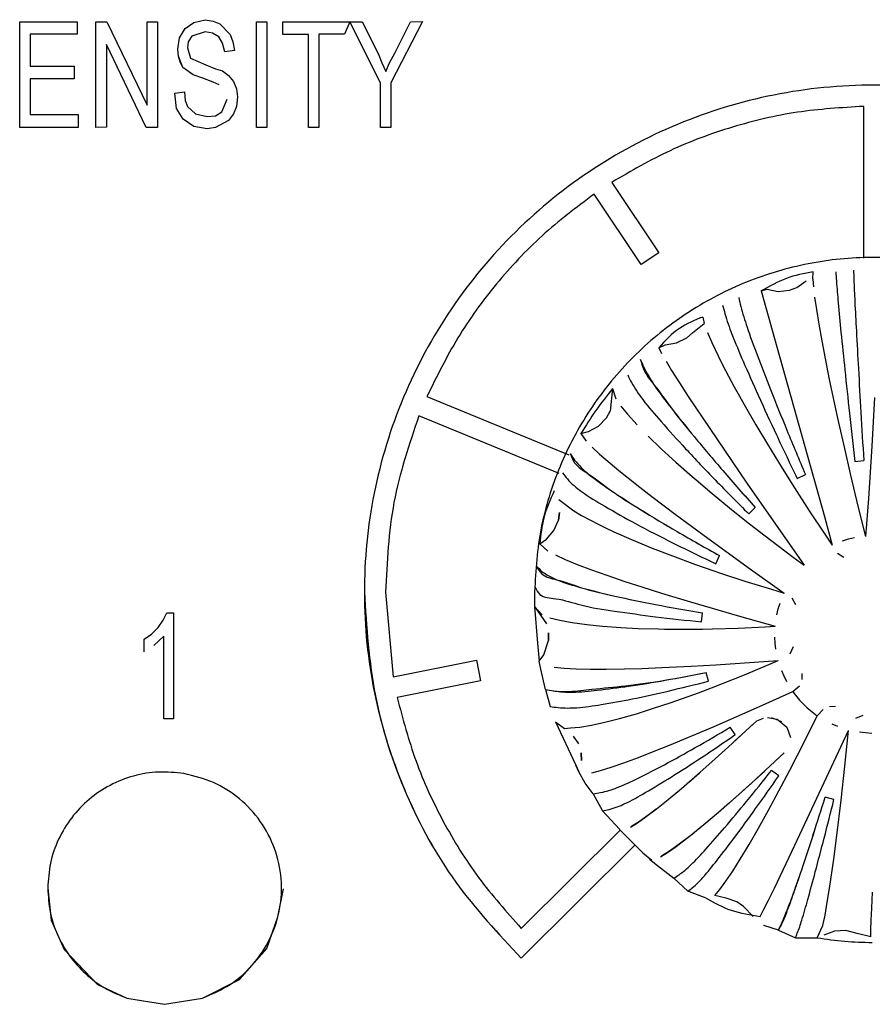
# Model space of a CAD drawing. Header units: millimetres. Extents: x -244 to 510, y -260 to 538.
# Tile 7 of 22: x 56 to 76, y -134 to -111. Entities that reach past the tile are written whole.
import ezdxf

# ---------------------------------------------------------------- set-up
doc = ezdxf.new("R2010")
doc.units = ezdxf.units.MM

msp = doc.modelspace()

# ---------------------------------------------------------------- linework, layer by layer
at = {"color": 7, "linetype": 'Continuous'}
for p, q in [((59.723, -111.003), (59.996, -110.939)), ((59.996, -110.939), (60.183, -110.971)), ((60.183, -110.971), (60.341, -111.034)), ((55.628, -110.987), (56.979, -110.987)), ((55.628, -113.473), (55.628, -110.987)), ((56.979, -110.987), (56.979, -111.282)), ((57.424, -110.987), (57.683, -110.987)), ((57.424, -113.473), (57.424, -110.987)), ((57.683, -110.987), (58.631, -112.95)), ((58.631, -110.987), (58.875, -110.987)), ((58.631, -112.95), (58.631, -110.987)), ((58.875, -110.987), (58.875, -113.473)), ((59.393, -111.367), (59.522, -111.145)), ((59.522, -111.145), (59.723, -111.003)), ((60.341, -111.034), (60.585, -111.288)), ((61.203, -110.987), (61.447, -110.987)), ((61.203, -113.473), (61.203, -110.987)), ((61.447, -110.987), (61.447, -113.473)), ((61.82, -110.987), (63.401, -110.987)), ((61.82, -111.288), (61.82, -110.987)), ((63.401, -110.987), (63.271, -111.282)), ((64.119, -112.428), (63.401, -110.987)), ((64.119, -112.428), (63.401, -110.987)), ((63.401, -110.987), (63.688, -110.987)), ((63.688, -110.987), (64.062, -111.731)), ((65.11, -110.982), (64.363, -112.428)), ((65.11, -110.982), (64.363, -112.428)), ((64.464, -111.715), (64.823, -110.987)), ((64.823, -110.987), (65.11, -110.982)), ((56.979, -111.282), (55.873, -111.282)), ((55.873, -111.282), (55.873, -112.032)), ((56.979, -111.282), (55.873, -111.282)), ((59.349, -111.636), (59.393, -111.367)), ((59.68, -111.33), (59.594, -111.462)), ((59.68, -111.33), (59.594, -111.462)), ((59.996, -111.224), (59.68, -111.33)), ((59.996, -111.224), (59.68, -111.33)), ((60.168, -111.256), (59.996, -111.224)), ((60.168, -111.256), (59.996, -111.224)), ((60.312, -111.346), (60.168, -111.256)), ((60.312, -111.346), (60.168, -111.256)), ((60.398, -111.494), (60.312, -111.346)), ((60.398, -111.494), (60.312, -111.346)), ((60.585, -111.288), (60.642, -111.462)), ((62.424, -111.288), (61.82, -111.288)), ((62.424, -111.288), (61.82, -111.288)), ((62.424, -113.473), (62.424, -111.288)), ((63.271, -111.282), (62.668, -111.282)), ((62.668, -111.282), (62.668, -113.473)), ((63.271, -111.282), (62.668, -111.282)), ((57.669, -111.525), (57.669, -113.468)), ((58.602, -113.473), (57.669, -111.525)), ((58.602, -113.473), (57.669, -111.525)), ((59.364, -111.794), (59.349, -111.636)), ((59.364, -111.794), (59.349, -111.636)), ((59.594, -111.462), (59.579, -111.604)), ((59.594, -111.462), (59.579, -111.604)), ((59.579, -111.604), (59.651, -111.842)), ((60.456, -111.699), (60.398, -111.494)), ((60.456, -111.699), (60.398, -111.494)), ((60.686, -111.668), (60.456, -111.699)), ((60.686, -111.668), (60.456, -111.699)), ((60.642, -111.462), (60.686, -111.668)), ((59.407, -111.932), (59.364, -111.794)), ((59.464, -112.064), (59.364, -111.794)), ((59.651, -111.842), (60.01, -112)), ((64.062, -111.731), (64.148, -111.953)), ((64.335, -111.953), (64.464, -111.715)), ((55.873, -112.032), (56.907, -112.032)), ((56.907, -112.032), (56.907, -112.333)), ((59.464, -112.064), (59.407, -111.932)), ((59.709, -112.233), (59.464, -112.064)), ((59.709, -112.233), (59.464, -112.064)), ((60.01, -112), (60.24, -112.095)), ((60.24, -112.095), (60.398, -112.143)), ((64.148, -111.953), (64.248, -112.159)), ((64.248, -112.159), (64.335, -111.953)), ((56.907, -112.333), (55.873, -112.333)), ((55.873, -112.333), (55.873, -113.172)), ((56.907, -112.333), (55.873, -112.333)), ((59.938, -112.317), (59.709, -112.233)), ((59.938, -112.317), (59.709, -112.233)), ((60.183, -112.412), (59.938, -112.317)), ((60.183, -112.412), (59.938, -112.317)), ((60.398, -112.143), (60.542, -112.254)), ((60.542, -112.254), (60.657, -112.396)), ((60.326, -112.47), (60.183, -112.412)), ((60.326, -112.47), (60.183, -112.412)), ((60.657, -112.396), (60.729, -112.57)), ((60.729, -112.57), (60.757, -112.755)), ((64.119, -113.473), (64.119, -112.428)), ((64.363, -112.428), (64.363, -113.473)), ((59.278, -112.665), (59.507, -112.634)), ((59.321, -113.03), (59.278, -112.665)), ((59.321, -113.03), (59.278, -112.665)), ((59.507, -112.634), (59.522, -112.84)), ((60.384, -113.109), (60.513, -112.808)), ((60.757, -112.755), (60.729, -112.982)), ((60.757, -112.755), (60.729, -112.982)), ((59.479, -113.278), (59.321, -113.03)), ((59.479, -113.278), (59.321, -113.03)), ((59.522, -112.84), (59.579, -112.982)), ((59.579, -112.982), (59.766, -113.156)), ((60.729, -112.982), (60.657, -113.156)), ((60.729, -112.982), (60.657, -113.156)), ((75.49, -116.547), (75.49, -112.979)), ((55.873, -113.172), (57.008, -113.172)), ((57.008, -113.172), (57.008, -113.473)), ((59.723, -113.452), (59.479, -113.278)), ((59.723, -113.452), (59.479, -113.278)), ((59.766, -113.156), (60.039, -113.22)), ((60.039, -113.22), (60.24, -113.204)), ((60.24, -113.204), (60.384, -113.109)), ((60.657, -113.156), (60.542, -113.31)), ((60.657, -113.156), (60.542, -113.31)), ((57.008, -113.473), (55.628, -113.473)), ((57.008, -113.473), (55.628, -113.473)), ((57.669, -113.468), (57.424, -113.473)), ((57.669, -113.468), (57.424, -113.473)), ((58.875, -113.473), (58.602, -113.473)), ((58.875, -113.473), (58.602, -113.473)), ((60.039, -113.505), (59.723, -113.452)), ((60.039, -113.505), (59.723, -113.452)), ((60.24, -113.473), (60.039, -113.505)), ((60.24, -113.473), (60.039, -113.505)), ((60.542, -113.31), (60.24, -113.473)), ((60.542, -113.31), (60.24, -113.473)), ((61.447, -113.473), (61.203, -113.473)), ((61.447, -113.473), (61.203, -113.473)), ((62.668, -113.473), (62.424, -113.473)), ((62.668, -113.473), (62.424, -113.473)), ((64.363, -113.473), (64.119, -113.473)), ((64.363, -113.473), (64.119, -113.473)), ((69.56, -114.767), (70.672, -116.422)), ((70.256, -116.698), (69.144, -115.044)), ((70.256, -116.698), (69.144, -115.044)), ((70.672, -116.422), (70.256, -116.698)), ((70.672, -116.422), (70.256, -116.698)), ((74.295, -117.042), (74.303, -116.871)), ((73.917, -117.24), (74.138, -117.084)), ((74.295, -117.042), (74.308, -117.227)), ((73.08, -117.323), (73.217, -117.284)), ((73.08, -117.323), (73.446, -118.634)), ((73.217, -117.284), (73.481, -117.334)), ((73.481, -117.334), (73.748, -117.304)), ((73.748, -117.304), (73.917, -117.24)), ((74.336, -117.468), (74.378, -117.761)), ((74.378, -117.761), (74.434, -118.103)), ((71.462, -118.309), (71.74, -118.091)), ((71.701, -117.936), (71.74, -118.091)), ((74.434, -118.103), (74.504, -118.494)), ((71.325, -118.427), (71.462, -118.309)), ((71.814, -118.298), (71.915, -118.534)), ((70.666, -118.657), (70.82, -118.589)), ((70.82, -118.589), (71.085, -118.546)), ((71.085, -118.546), (71.325, -118.427)), ((71.915, -118.534), (72.065, -118.851)), ((74.504, -118.494), (74.582, -118.908)), ((70.666, -118.657), (70.735, -118.791)), ((72.065, -118.851), (72.137, -118.995)), ((73.446, -118.634), (74.566, -122.627)), ((70.84, -118.976), (70.971, -119.191)), ((72.137, -118.995), (72.239, -119.194)), ((74.582, -118.908), (74.681, -119.404)), ((70.971, -119.191), (71.156, -119.484)), ((72.239, -119.194), (72.444, -119.577)), ((71.156, -119.484), (71.363, -119.804)), ((74.681, -119.404), (74.874, -120.315)), ((69.58, -119.621), (69.523, -120.15)), ((69.58, -119.621), (69.661, -119.859)), ((72.444, -119.577), (72.567, -119.799)), ((65.213, -119.807), (68.551, -121.182)), ((71.363, -119.804), (71.867, -120.561)), ((72.567, -119.799), (72.678, -119.996)), ((72.678, -119.996), (72.954, -120.473)), ((75.744, -119.833), (75.682, -120.977)), ((69.435, -120.307), (69.523, -120.15)), ((69.779, -120.032), (69.933, -120.223)), ((69.933, -120.223), (70.16, -120.474)), ((68.32, -121.62), (65.022, -120.262)), ((68.32, -121.62), (65.022, -120.262)), ((69.25, -120.5), (69.435, -120.307)), ((72.954, -120.473), (73.227, -120.93)), ((74.874, -120.315), (75.035, -121.033)), ((68.836, -120.678), (69.016, -120.631)), ((68.836, -120.678), (68.958, -120.858)), ((69.016, -120.631), (69.25, -120.5)), ((71.867, -120.561), (72.744, -121.842)), ((70.421, -120.74), (70.726, -121.034)), ((73.227, -120.93), (73.573, -121.495)), ((69.097, -121), (69.273, -121.162)), ((69.273, -121.162), (69.524, -121.378)), ((70.726, -121.034), (70.908, -121.203)), ((75.035, -121.033), (75.172, -121.623)), ((75.682, -120.977), (75.602, -122.209)), ((69.524, -121.378), (69.73, -121.549)), ((70.908, -121.203), (71.072, -121.351)), ((71.072, -121.351), (71.457, -121.69)), ((75.279, -121.333), (75.491, -121.315)), ((69.73, -121.549), (70.224, -121.942)), ((73.573, -121.495), (73.864, -121.956)), ((75.172, -121.623), (75.364, -122.415)), ((71.457, -121.69), (71.593, -121.807)), ((71.593, -121.807), (71.878, -122.048)), ((72.744, -121.842), (74.086, -123.771)), ((73.923, -121.732), (74.117, -121.643)), ((70.224, -121.942), (70.504, -122.158)), ((71.878, -122.048), (72.383, -122.463)), ((73.864, -121.956), (74.21, -122.494)), ((68.316, -122.226), (68.668, -122.494)), ((70.504, -122.158), (71.053, -122.573)), ((75.602, -122.209), (75.536, -123.098)), ((68.334, -122.538), (68.305, -122.717)), ((68.305, -122.717), (68.334, -122.538)), ((68.668, -122.494), (68.849, -122.602)), ((72.383, -122.463), (72.805, -122.8)), ((72.787, -122.569), (72.938, -122.419)), ((74.21, -122.494), (74.574, -123.045)), ((75.364, -122.415), (75.536, -123.098)), ((68.198, -122.961), (68.305, -122.717)), ((68.849, -122.602), (69.06, -122.717)), ((69.06, -122.717), (69.245, -122.812)), ((71.053, -122.573), (71.822, -123.14)), ((74.566, -122.627), (74.751, -123.307)), ((68.022, -123.163), (68.198, -122.961)), ((69.245, -122.812), (69.412, -122.894)), ((69.412, -122.894), (69.613, -122.988)), ((69.613, -122.988), (69.776, -123.061)), ((72.805, -122.8), (73.307, -123.189)), ((67.87, -123.269), (68.022, -123.163)), ((69.776, -123.061), (70.029, -123.171)), ((70.029, -123.171), (70.516, -123.372)), ((71.822, -123.14), (72.828, -123.868)), ((73.307, -123.189), (73.831, -123.584)), ((74.574, -123.045), (74.751, -123.307)), ((74.995, -123.199), (75.134, -123.158)), ((75.134, -123.158), (75.275, -123.125)), ((67.87, -123.269), (68.059, -123.442)), ((70.516, -123.372), (70.994, -123.557)), ((68.236, -123.535), (68.466, -123.64)), ((68.466, -123.64), (68.75, -123.756)), ((70.994, -123.557), (71.533, -123.755)), ((72.007, -123.741), (72.097, -123.549)), ((73.831, -123.584), (74.086, -123.771)), ((74.87, -123.496), (75.025, -123.583)), ((68.75, -123.756), (69.085, -123.883)), ((69.085, -123.883), (69.449, -124.012)), ((71.533, -123.755), (71.965, -123.906)), ((71.965, -123.906), (72.1, -123.952)), ((72.828, -123.868), (73.62, -124.433)), ((69.449, -124.012), (69.872, -124.156)), ((69.872, -124.156), (70.27, -124.285)), ((72.1, -123.952), (72.697, -124.149)), ((72.697, -124.149), (73.319, -124.343)), ((64.24, -124.408), (64.415, -126.4)), ((70.27, -124.285), (70.735, -124.432)), ((73.319, -124.343), (73.62, -124.433)), ((67.74, -124.489), (67.74, -124.746)), ((70.735, -124.432), (71.411, -124.637)), ((71.411, -124.637), (72.564, -124.974)), ((73.895, -124.707), (73.808, -124.552)), ((67.74, -124.746), (68.022, -125.154)), ((67.74, -124.746), (67.927, -124.941)), ((67.74, -124.746), (67.816, -125.612)), ((73.446, -124.944), (73.48, -124.803)), ((73.48, -124.803), (73.521, -124.666)), ((58.887, -125.243), (59.002, -125.068)), ((59.002, -125.068), (59.089, -124.894)), ((59.089, -124.894), (59.247, -124.894)), ((59.247, -124.894), (59.247, -127.391)), ((68.106, -125.01), (68.341, -125.072)), ((68.341, -125.072), (68.63, -125.126)), ((71.677, -125.108), (71.695, -124.897)), ((72.564, -124.974), (73.409, -125.213)), ((58.729, -125.401), (58.887, -125.243)), ((68.63, -125.126), (68.972, -125.174)), ((68.972, -125.174), (69.344, -125.211)), ((69.344, -125.211), (69.777, -125.242)), ((69.777, -125.242), (70.184, -125.262)), ((70.184, -125.262), (70.661, -125.276)), ((70.661, -125.276), (70.802, -125.278)), ((70.802, -125.278), (71.354, -125.281)), ((71.354, -125.281), (71.694, -125.278)), ((71.694, -125.278), (71.933, -125.274)), ((71.933, -125.274), (72.539, -125.256)), ((72.539, -125.256), (73.169, -125.227)), ((73.169, -125.227), (73.409, -125.213)), ((58.557, -125.512), (58.729, -125.401)), ((58.557, -125.813), (58.557, -125.512)), ((59.017, -125.449), (58.787, -125.665)), ((59.017, -125.449), (58.787, -125.665)), ((59.017, -127.391), (59.017, -125.449)), ((67.96, -125.881), (68.07, -125.545)), ((68.072, -125.365), (68.07, -125.545)), ((68.07, -125.545), (68.072, -125.365)), ((73.409, -125.608), (73.4, -125.465)), ((67.816, -125.612), (67.853, -126.032)), ((73.425, -125.752), (73.409, -125.608)), ((73.762, -125.859), (73.836, -125.689)), ((64.415, -126.4), (66.377, -126.012)), ((66.377, -126.012), (66.474, -126.499)), ((67.853, -126.032), (67.96, -125.881)), ((67.889, -126.225), (67.853, -126.032)), ((72.007, -126.118), (73.48, -126.018)), ((73.261, -126.112), (73.48, -126.018)), ((68.003, -126.697), (67.889, -126.225)), ((68.208, -126.172), (68.439, -126.196)), ((68.439, -126.196), (68.725, -126.212)), ((68.725, -126.212), (69.064, -126.221)), ((69.064, -126.221), (69.432, -126.222)), ((69.432, -126.222), (69.862, -126.215)), ((69.862, -126.215), (70.267, -126.204)), ((70.267, -126.204), (70.741, -126.186)), ((70.741, -126.186), (71.431, -126.152)), ((71.431, -126.152), (72.007, -126.118)), ((72.685, -126.353), (73.261, -126.112)), ((73.62, -126.388), (73.561, -126.258)), ((66.474, -126.499), (64.512, -126.887)), ((66.474, -126.499), (64.512, -126.887)), ((71.837, -126.505), (71.782, -126.3)), ((72.13, -126.574), (72.685, -126.353)), ((73.683, -126.518), (73.62, -126.388)), ((74.043, -126.466), (74.045, -126.326)), ((68.003, -126.697), (68.111, -127.098)), ((71.599, -126.776), (71.911, -126.659)), ((71.911, -126.659), (72.13, -126.574)), ((73.823, -126.75), (73.98, -126.614)), ((70.961, -127.004), (71.599, -126.776)), ((73.037, -127.102), (73.823, -126.75)), ((70.146, -127.269), (70.522, -127.151)), ((70.522, -127.151), (70.961, -127.004)), ((71.971, -127.569), (73.037, -127.102)), ((74.536, -127.167), (74.398, -127.322)), ((74.826, -127.103), (74.685, -127.105)), ((59.247, -127.391), (59.017, -127.391)), ((59.247, -127.391), (59.017, -127.391)), ((69.401, -127.472), (69.746, -127.384)), ((69.746, -127.384), (70.146, -127.269)), ((72.978, -127.437), (73.135, -127.371)), ((73.223, -127.358), (73.452, -127.398)), ((73.323, -127.362), (73.554, -127.454)), ((73.452, -127.398), (73.682, -127.586)), ((74.1, -127.924), (74.398, -127.322)), ((75.467, -127.311), (75.296, -127.384)), ((68.239, -127.464), (68.453, -127.62)), ((68.239, -127.464), (68.715, -128.48)), ((68.453, -127.62), (68.593, -127.602)), ((68.593, -127.602), (68.813, -127.584)), ((68.813, -127.584), (69.083, -127.541)), ((69.083, -127.541), (69.401, -127.472)), ((71.35, -127.832), (71.971, -127.569)), ((72.305, -128.051), (72.911, -127.489)), ((72.468, -127.763), (72.345, -127.59)), ((72.456, -127.912), (72.978, -127.437)), ((73.682, -127.586), (73.764, -127.831)), ((74.883, -127.573), (74.751, -127.513)), ((68.651, -127.801), (68.776, -127.979)), ((70.924, -128.008), (71.35, -127.832)), ((73.869, -130.362), (75.134, -127.663)), ((75.049, -128.503), (75.134, -127.663)), ((75.536, -127.723), (75.392, -127.708)), ((75.68, -127.733), (75.536, -127.723)), ((70.561, -128.154), (70.924, -128.008)), ((71.913, -128.406), (72.305, -128.051)), ((73.754, -128.599), (74.1, -127.924)), ((68.84, -128.189), (68.846, -128.371)), ((68.846, -128.371), (68.84, -128.189)), ((69.848, -128.424), (70.194, -128.297)), ((70.194, -128.297), (70.561, -128.154)), ((73.618, -128.193), (72.851, -128.901)), ((73.425, -128.374), (73.618, -128.193)), ((68.787, -128.634), (68.715, -128.48)), ((68.715, -128.48), (68.787, -128.634)), ((69.293, -128.606), (69.546, -128.528)), ((69.546, -128.528), (69.848, -128.424)), ((71.639, -128.648), (71.913, -128.406)), ((74.959, -129.306), (75.049, -128.503)), ((68.939, -128.903), (68.787, -128.634)), ((69.089, -128.659), (69.293, -128.606)), ((71.201, -129.027), (71.639, -128.648)), ((71.365, -128.887), (71.619, -128.666)), ((72.647, -129.085), (73.012, -128.754)), ((73.012, -128.754), (73.16, -128.618)), ((73.493, -128.731), (73.318, -128.61)), ((73.497, -129.087), (73.754, -128.599)), ((69.125, -129.153), (68.939, -128.903)), ((70.891, -129.285), (71.201, -129.027)), ((72.851, -128.901), (72.332, -129.364)), ((69.125, -129.153), (69.344, -129.557)), ((72.346, -129.352), (72.505, -129.211)), ((73.249, -129.543), (73.497, -129.087)), ((74.789, -129.292), (74.584, -129.237)), ((70.371, -129.691), (70.614, -129.507)), ((70.443, -129.637), (70.607, -129.512)), ((70.614, -129.507), (70.891, -129.285)), ((72.332, -129.364), (72.07, -129.592)), ((74.858, -130.134), (74.959, -129.306)), ((69.746, -129.99), (69.344, -129.557)), ((70.165, -129.835), (70.371, -129.691)), ((70.216, -129.801), (70.443, -129.637)), ((72.07, -129.592), (71.726, -129.883)), ((73.014, -129.965), (73.249, -129.543)), ((69.999, -129.937), (70.165, -129.835)), ((70.029, -129.92), (70.216, -129.801)), ((71.726, -129.883), (71.419, -130.133)), ((72.794, -130.345), (73.014, -129.965)), ((67.433, -132.322), (69.762, -130.007)), ((69.746, -129.991), (70.296, -130.547)), ((71.419, -130.133), (71.15, -130.341)), ((71.321, -130.21), (71.494, -130.072)), ((74.784, -130.696), (74.858, -130.134)), ((70.11, -130.358), (67.433, -133.026)), ((70.11, -130.358), (67.433, -133.026)), ((70.873, -130.538), (71.079, -130.393)), ((71.15, -130.341), (70.92, -130.506)), ((71.079, -130.393), (71.321, -130.21)), ((72.583, -130.696), (72.794, -130.345)), ((73.388, -131.373), (73.869, -130.362)), ((70.296, -130.547), (70.501, -130.718)), ((70.706, -130.64), (70.873, -130.538)), ((70.92, -130.506), (70.736, -130.623)), ((70.453, -130.693), (70.637, -130.843)), ((70.637, -130.843), (71.021, -131.141)), ((72.409, -130.972), (72.583, -130.696)), ((74.685, -131.38), (74.784, -130.696)), ((72.247, -131.214), (72.409, -130.972)), ((71.021, -131.141), (71.348, -131.449)), ((72.108, -131.406), (72.247, -131.214)), ((56.29, -131.374), (56.369, -132.127)), ((61.704, -132.047), (61.833, -131.392)), ((71.782, -131.612), (71.348, -131.449)), ((71.991, -131.545), (72.108, -131.406)), ((72.25, -131.613), (71.991, -131.545)), ((73.24, -131.675), (73.388, -131.373)), ((74.633, -131.704), (74.685, -131.38)), ((75.678, -131.843), (75.695, -131.467)), ((72.501, -131.693), (72.25, -131.613)), ((72.663, -131.807), (72.501, -131.693)), ((72.888, -132.041), (72.663, -131.807)), ((73.136, -131.883), (73.24, -131.675)), ((74.58, -132.009), (74.633, -131.704)), ((61.442, -132.792), (61.704, -132.047)), ((73.054, -132.038), (73.136, -131.883)), ((74.532, -132.255), (74.58, -132.009)), ((75.668, -132.126), (75.678, -131.843)), ((56.369, -132.127), (56.674, -132.819)), ((73.487, -132.363), (73.144, -132.252)), ((74.398, -132.541), (74.532, -132.255)), ((75.662, -132.353), (75.668, -132.126)), ((73.487, -132.363), (73.882, -132.545)), ((74.805, -132.39), (74.555, -132.483)), ((75.073, -132.374), (74.805, -132.39)), ((75.333, -132.438), (75.073, -132.374)), ((75.66, -132.523), (75.333, -132.438)), ((75.66, -132.523), (75.662, -132.353)), ((73.882, -132.545), (74.398, -132.541)), ((56.674, -132.819), (57.457, -133.643)), ((60.805, -133.527), (61.442, -132.792)), ((57.457, -133.643), (58.147, -133.961)), ((59.933, -133.961), (60.805, -133.527)), ((58.147, -133.961), (59.04, -134.108)), ((59.04, -134.108), (59.933, -133.961))]:
    msp.add_line(p, q, dxfattribs=at)
for points, knots in [([(84.046, -133.026), (84.587, -132.448), (85.667, -131.292), (86.813, -129.199), (87.549, -126.942), (87.817, -124.579), (87.614, -122.212), (86.946, -119.931), (85.84, -117.825), (84.339, -115.977), (82.502, -114.459), (80.4, -113.33), (78.116, -112.635), (75.74, -112.4), (73.363, -112.635), (71.08, -113.33), (68.978, -114.459), (67.141, -115.977), (65.639, -117.825), (64.533, -119.931), (63.865, -122.212), (63.662, -124.579), (63.93, -126.942), (64.667, -129.199), (65.813, -131.292), (66.893, -132.448), (67.433, -133.026)], [0, 0, 0, 0, 2.365641, 4.72888, 7.090245, 9.450556, 11.810794, 14.171957, 16.534894, 18.90018, 21.268024, 23.638239, 26.010272, 28.38329, 30.756308, 33.128342, 35.498557, 37.866401, 40.231687, 42.594624, 44.955786, 47.316025, 49.676335, 52.0377, 54.40094, 56.766581, 56.766581, 56.766581, 56.766581]), ([(75.49, -112.979), (74.967, -113.01), (73.923, -113.073), (72.393, -113.439), (70.917, -113.98), (70.012, -114.505), (69.56, -114.767)], [0, 0, 0, 0, 1.56722, 3.134079, 4.70029, 6.265616, 6.265616, 6.265616, 6.265616]), ([(75.49, -112.979), (74.967, -113.01), (73.923, -113.073), (72.393, -113.439), (70.917, -113.98), (70.012, -114.505), (69.56, -114.767)], [0, 0, 0, 0, 1.56722, 3.134079, 4.70029, 6.265616, 6.265616, 6.265616, 6.265616]), ([(69.144, -115.044), (68.728, -115.359), (67.895, -115.988), (66.827, -117.137), (65.901, -118.403), (65.443, -119.339), (65.213, -119.807)], [0, 0, 0, 0, 1.563909, 3.126654, 4.688254, 6.248811, 6.248811, 6.248811, 6.248811]), ([(69.144, -115.044), (68.728, -115.359), (67.895, -115.988), (66.827, -117.137), (65.901, -118.403), (65.443, -119.339), (65.213, -119.807)], [0, 0, 0, 0, 1.563909, 3.126654, 4.688254, 6.248811, 6.248811, 6.248811, 6.248811]), ([(80.929, -118.434), (80.526, -118.128), (79.72, -117.517), (78.318, -116.91), (76.837, -116.559), (75.313, -116.496), (73.806, -116.719), (72.367, -117.221), (71.05, -117.984), (69.901, -118.98), (68.96, -120.174), (68.268, -121.523), (67.823, -122.979), (67.768, -123.986), (67.74, -124.489)], [0, 0, 0, 0, 1.512789, 3.026921, 4.542002, 6.057504, 7.572841, 9.087449, 10.600868, 12.112805, 13.623179, 15.132129, 16.64, 18.147289, 18.147289, 18.147289, 18.147289]), ([(74.303, -116.871), (74.089, -116.912), (73.656, -116.995), (73.274, -117.213), (73.08, -117.323)], [0, 0, 0, 0, 0.648999, 1.311567, 1.311567, 1.311567, 1.311567]), ([(74.834, -116.871), (74.839, -116.943), (74.854, -117.186), (74.893, -117.661), (74.962, -118.357), (75.051, -119.224), (75.159, -120.237), (75.238, -120.956), (75.279, -121.333)], [0, 0, 0, 0, 0.216329, 0.731187, 1.429642, 2.313895, 3.34675, 4.484742, 4.484742, 4.484742, 4.484742]), ([(75.251, -116.834), (75.254, -116.907), (75.262, -117.15), (75.283, -117.627), (75.321, -118.325), (75.368, -119.196), (75.426, -120.213), (75.469, -120.936), (75.491, -121.315)], [0, 0, 0, 0, 0.216569, 0.731902, 1.430754, 2.315359, 3.34849, 4.486664, 4.486664, 4.486664, 4.486664]), ([(75.251, -116.834), (75.254, -116.907), (75.262, -117.15), (75.283, -117.627), (75.321, -118.325), (75.368, -119.196), (75.426, -120.213), (75.469, -120.936), (75.491, -121.315)], [0, 0, 0, 0, 0.216569, 0.731902, 1.430754, 2.315359, 3.34849, 4.486664, 4.486664, 4.486664, 4.486664]), ([(72.17, -117.656), (72.188, -117.724), (72.248, -117.954), (72.405, -118.397), (72.676, -119.031), (73.026, -119.822), (73.45, -120.741), (73.76, -121.391), (73.923, -121.732)], [0, 0, 0, 0, 0.211084, 0.715525, 1.405305, 2.281899, 3.308713, 4.442712, 4.442712, 4.442712, 4.442712]), ([(72.55, -117.479), (72.566, -117.548), (72.62, -117.782), (72.759, -118.232), (73.002, -118.88), (73.314, -119.688), (73.693, -120.628), (73.971, -121.294), (74.117, -121.643)], [0, 0, 0, 0, 0.212273, 0.719071, 1.410811, 2.289136, 3.317316, 4.452222, 4.452222, 4.452222, 4.452222]), ([(72.55, -117.479), (72.566, -117.548), (72.62, -117.782), (72.759, -118.232), (73.002, -118.88), (73.314, -119.688), (73.693, -120.628), (73.971, -121.294), (74.117, -121.643)], [0, 0, 0, 0, 0.212273, 0.719071, 1.410811, 2.289136, 3.317316, 4.452222, 4.452222, 4.452222, 4.452222]), ([(71.701, -117.936), (71.511, -118.014), (71.114, -118.177), (70.82, -118.492), (70.666, -118.657)], [0, 0, 0, 0, 0.607796, 1.274158, 1.274158, 1.274158, 1.274158]), ([(70.233, -118.927), (70.256, -119.012), (70.319, -119.239), (70.62, -119.598), (70.994, -120.138), (71.542, -120.801), (72.197, -121.582), (72.681, -122.129), (72.938, -122.419)], [0, 0, 0, 0, 0.262902, 0.701467, 1.37665, 2.244598, 3.276158, 4.436181, 4.436181, 4.436181, 4.436181]), ([(70.233, -118.927), (70.26, -118.99), (70.35, -119.203), (70.589, -119.596), (71.002, -120.133), (71.539, -120.803), (72.198, -121.581), (72.682, -122.129), (72.938, -122.419)], [0, 0, 0, 0, 0.206015, 0.696145, 1.371328, 2.239276, 3.270836, 4.430859, 4.430859, 4.430859, 4.430859]), ([(69.937, -119.299), (69.966, -119.359), (70.065, -119.564), (70.322, -119.937), (70.761, -120.444), (71.329, -121.074), (72.019, -121.798), (72.522, -122.303), (72.787, -122.569)], [0, 0, 0, 0, 0.199627, 0.681428, 1.352496, 2.212573, 3.226306, 4.35153, 4.35153, 4.35153, 4.35153]), ([(69.58, -119.621), (69.446, -119.789), (69.176, -120.127), (68.949, -120.494), (68.836, -120.678)], [0, 0, 0, 0, 0.64732, 1.294369, 1.294369, 1.294369, 1.294369]), ([(65.022, -120.262), (64.795, -120.934), (64.34, -122.28), (64.273, -123.698), (64.24, -124.408)], [0, 0, 0, 0, 2.119174, 4.237565, 4.237565, 4.237565, 4.237565]), ([(65.022, -120.262), (64.795, -120.934), (64.34, -122.28), (64.273, -123.698), (64.24, -124.408)], [0, 0, 0, 0, 2.119174, 4.237565, 4.237565, 4.237565, 4.237565]), ([(68.58, -121.148), (68.611, -121.224), (68.696, -121.43), (69.086, -121.664), (69.574, -122.056), (70.286, -122.496), (71.138, -123.013), (71.764, -123.363), (72.097, -123.549)], [0, 0, 0, 0, 0.241418, 0.656277, 1.302574, 2.144115, 3.153374, 4.296361, 4.296361, 4.296361, 4.296361]), ([(68.58, -121.148), (68.615, -121.2), (68.735, -121.379), (69.05, -121.679), (69.584, -122.046), (70.282, -122.5), (71.139, -123.012), (71.765, -123.363), (72.097, -123.549)], [0, 0, 0, 0, 0.188938, 0.644863, 1.29116, 2.132701, 3.14196, 4.284946, 4.284946, 4.284946, 4.284946]), ([(68.403, -121.603), (68.44, -121.652), (68.567, -121.819), (68.898, -122.093), (69.449, -122.422), (70.168, -122.827), (71.04, -123.277), (71.673, -123.581), (72.007, -123.741)], [0, 0, 0, 0, 0.182292, 0.630196, 1.273689, 2.10947, 3.103844, 4.215812, 4.215812, 4.215812, 4.215812]), ([(68.206, -122.022), (68.113, -122.231), (67.937, -122.629), (67.892, -123.063), (67.87, -123.269)], [0, 0, 0, 0, 0.680174, 1.298461, 1.298461, 1.298461, 1.298461]), ([(67.791, -123.797), (67.826, -123.862), (67.925, -124.043), (68.356, -124.125), (68.9, -124.34), (69.689, -124.515), (70.635, -124.717), (71.327, -124.834), (71.695, -124.897)], [0, 0, 0, 0, 0.212902, 0.597206, 1.206639, 2.0147, 2.995637, 4.116739, 4.116739, 4.116739, 4.116739]), ([(67.791, -123.797), (67.83, -123.837), (67.965, -123.974), (68.325, -124.159), (68.91, -124.325), (69.686, -124.521), (70.636, -124.715), (71.327, -124.834), (71.695, -124.897)], [0, 0, 0, 0, 0.166193, 0.577269, 1.186702, 1.994763, 2.9757, 4.096802, 4.096802, 4.096802, 4.096802]), ([(63.74, -124.408), (63.792, -125.227), (63.896, -126.86), (64.658, -129.178), (65.812, -131.292), (66.893, -132.448), (67.433, -133.026)], [0, 0, 0, 0, 2.454897, 4.890364, 7.253604, 9.619245, 9.619245, 9.619245, 9.619245]), ([(67.755, -124.29), (67.788, -124.356), (67.884, -124.543), (68.34, -124.552), (68.886, -124.749), (69.685, -124.861), (70.628, -125.001), (71.313, -125.071), (71.677, -125.108)], [0, 0, 0, 0, 0.211545, 0.595356, 1.204455, 2.010075, 2.980281, 4.075334, 4.075334, 4.075334, 4.075334]), ([(67.74, -124.489), (67.74, -124.499), (67.74, -124.585), (67.74, -124.671), (67.74, -124.746)], [0, 0, 0, 0, 0.0321456, 0.2571645, 0.2571645, 0.2571645, 0.2571645]), ([(68.003, -126.697), (68.064, -126.71), (68.248, -126.75), (68.617, -126.753), (69.18, -126.68), (69.932, -126.617), (70.83, -126.486), (71.459, -126.363), (71.782, -126.3)], [0, 0, 0, 0, 0.186393, 0.565064, 1.096401, 1.892, 2.828315, 3.815026, 3.815026, 3.815026, 3.815026]), ([(68.003, -126.697), (68.067, -126.711), (68.276, -126.754), (68.686, -126.773), (69.274, -126.714), (70.002, -126.621), (70.856, -126.481), (71.462, -126.363), (71.782, -126.3)], [0, 0, 0, 0, 0.195849, 0.639799, 1.224934, 1.966833, 2.841365, 3.819344, 3.819344, 3.819344, 3.819344]), ([(68.111, -127.098), (68.174, -127.108), (68.381, -127.14), (68.786, -127.137), (69.365, -127.048), (70.083, -126.918), (70.924, -126.733), (71.521, -126.584), (71.837, -126.505)], [0, 0, 0, 0, 0.191574, 0.628537, 1.208675, 1.946263, 2.817303, 3.792721, 3.792721, 3.792721, 3.792721]), ([(64.512, -126.887), (64.645, -127.391), (64.912, -128.398), (65.571, -129.819), (66.393, -131.154), (67.086, -131.933), (67.433, -132.322)], [0, 0, 0, 0, 1.55939, 3.119542, 4.680666, 6.2429, 6.2429, 6.2429, 6.2429]), ([(73.823, -126.75), (73.907, -126.858), (74.073, -127.074), (74.29, -127.239), (74.398, -127.322)], [0, 0, 0, 0, 0.4064733, 0.8133345, 0.8133345, 0.8133345, 0.8133345]), ([(69.125, -129.153), (69.183, -129.145), (69.376, -129.117), (69.735, -129.003), (70.229, -128.766), (70.843, -128.452), (71.563, -128.051), (72.074, -127.75), (72.345, -127.59)], [0, 0, 0, 0, 0.177054, 0.582361, 1.124151, 1.819445, 2.650885, 3.597051, 3.597051, 3.597051, 3.597051]), ([(69.125, -129.153), (69.183, -129.145), (69.376, -129.117), (69.735, -129.003), (70.229, -128.766), (70.843, -128.452), (71.563, -128.051), (72.074, -127.75), (72.345, -127.59)], [0, 0, 0, 0, 0.177054, 0.582361, 1.124151, 1.819445, 2.650885, 3.597051, 3.597051, 3.597051, 3.597051]), ([(69.344, -129.557), (69.397, -129.547), (69.578, -129.511), (69.922, -129.373), (70.399, -129.101), (71.001, -128.739), (71.706, -128.283), (72.204, -127.944), (72.468, -127.763)], [0, 0, 0, 0, 0.162687, 0.553637, 1.101658, 1.811686, 2.660408, 3.619334, 3.619334, 3.619334, 3.619334]), ([(59.492, -128.677), (59.294, -128.657), (58.898, -128.616), (58.304, -128.718), (57.746, -128.936), (57.249, -129.271), (56.835, -129.704), (56.527, -130.215), (56.327, -130.781), (56.302, -131.177), (56.29, -131.374)], [0, 0, 0, 0, 0.595618, 1.191164, 1.786351, 2.380959, 2.974874, 3.568112, 4.160812, 4.753216, 4.753216, 4.753216, 4.753216]), ([(59.933, -133.961), (60.156, -133.865), (60.602, -133.674), (61.147, -133.178), (61.549, -132.57), (61.776, -131.875), (61.813, -131.146), (61.656, -130.433), (61.317, -129.784), (60.82, -129.25), (60.2, -128.851), (59.728, -128.735), (59.492, -128.677)], [0, 0, 0, 0, 0.724616, 1.448268, 2.170892, 2.892706, 3.614149, 4.335763, 5.058044, 5.781302, 6.505582, 7.230648, 7.230648, 7.230648, 7.230648]), ([(71.021, -131.141), (71.063, -131.114), (71.207, -131.024), (71.465, -130.798), (71.812, -130.418), (72.25, -129.92), (72.763, -129.303), (73.125, -128.851), (73.318, -128.61)], [0, 0, 0, 0, 0.148609, 0.510229, 1.022127, 1.69129, 2.500598, 3.428945, 3.428945, 3.428945, 3.428945]), ([(71.021, -131.141), (71.063, -131.114), (71.207, -131.024), (71.465, -130.798), (71.812, -130.418), (72.25, -129.92), (72.763, -129.303), (73.125, -128.851), (73.318, -128.61)], [0, 0, 0, 0, 0.148609, 0.510229, 1.022127, 1.69129, 2.500598, 3.428945, 3.428945, 3.428945, 3.428945]), ([(71.348, -131.449), (71.385, -131.422), (71.517, -131.327), (71.752, -131.084), (72.075, -130.677), (72.489, -130.137), (72.972, -129.474), (73.312, -128.989), (73.493, -128.731)], [0, 0, 0, 0, 0.136144, 0.487185, 1.008663, 1.696152, 2.526634, 3.47196, 3.47196, 3.47196, 3.47196]), ([(73.487, -132.363), (73.493, -132.349), (73.541, -132.237), (73.667, -131.95), (73.856, -131.467), (74.072, -130.825), (74.319, -130.072), (74.491, -129.528), (74.584, -129.237)], [0, 0, 0, 0, 0.045713, 0.365701, 0.939332, 1.603154, 2.398213, 3.31507, 3.31507, 3.31507, 3.31507]), ([(73.487, -132.363), (73.507, -132.326), (73.58, -132.191), (73.702, -131.897), (73.865, -131.433), (74.074, -130.821), (74.319, -130.072), (74.491, -129.528), (74.584, -129.237)], [0, 0, 0, 0, 0.127889, 0.459565, 0.95193, 1.604207, 2.399267, 3.316123, 3.316123, 3.316123, 3.316123]), ([(73.882, -132.545), (73.898, -132.509), (73.957, -132.373), (74.055, -132.072), (74.191, -131.589), (74.365, -130.946), (74.57, -130.162), (74.713, -129.595), (74.789, -129.292)], [0, 0, 0, 0, 0.117975, 0.443483, 0.948744, 1.622589, 2.442046, 3.379108, 3.379108, 3.379108, 3.379108]), ([(56.29, -131.374), (56.301, -131.563), (56.324, -131.94), (56.505, -132.481), (56.785, -132.976), (57.165, -133.4), (57.621, -133.746), (57.971, -133.889), (58.147, -133.961)], [0, 0, 0, 0, 0.564294, 1.128846, 1.693867, 2.259492, 2.825753, 3.392574, 3.392574, 3.392574, 3.392574]), ([(71.782, -131.612), (71.974, -131.718), (72.372, -131.936), (72.822, -132.004), (73.054, -132.038)], [0, 0, 0, 0, 0.652973, 1.351645, 1.351645, 1.351645, 1.351645]), ([(74.398, -132.541), (74.613, -132.573), (75.041, -132.637), (75.475, -132.648), (75.691, -132.654)], [0, 0, 0, 0, 0.64951, 1.29907, 1.29907, 1.29907, 1.29907])]:
    msp.add_open_spline(points, degree=3, knots=knots, dxfattribs=at)

doc.saveas('drawing.dxf')
